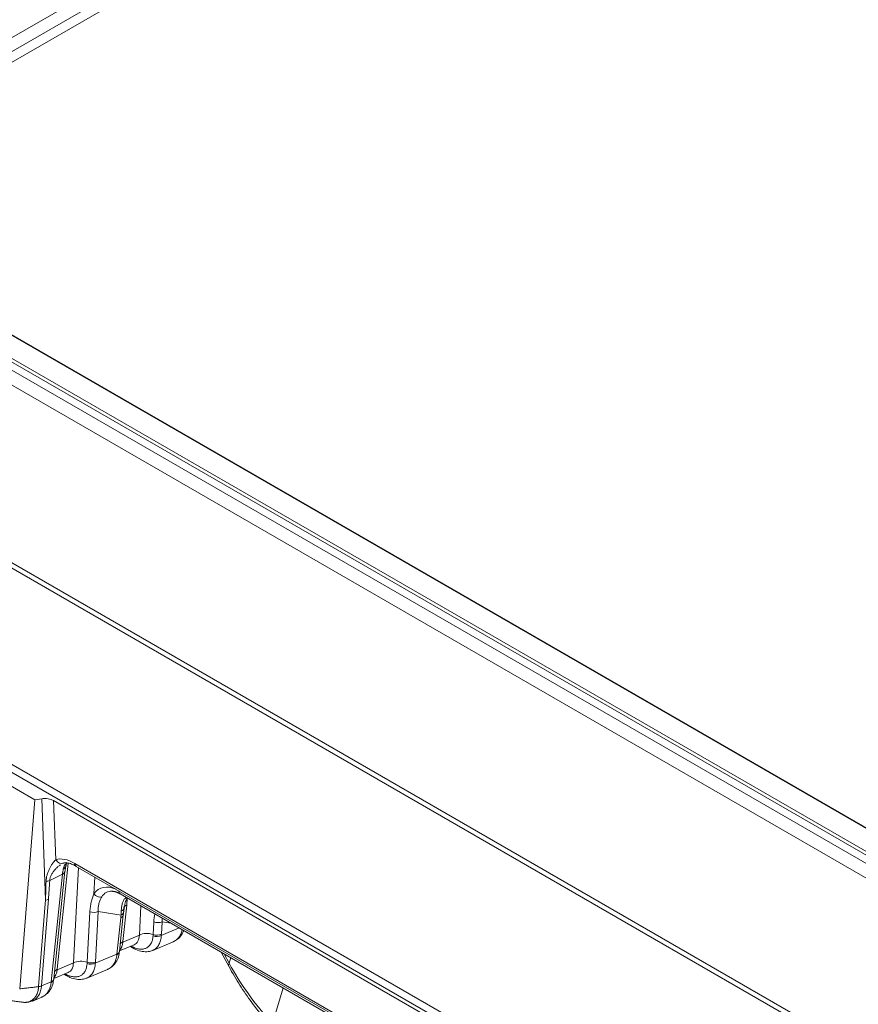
# Model space of a CAD drawing. Header units: millimetres. Extents: x 4 to 836, y 5 to 589.
# Tile 4 of 163: x 57 to 90, y 112 to 152. Entities that reach past the tile are written whole.
import ezdxf

# ---------------------------------------------------------------- set-up
doc = ezdxf.new("R2010")
doc.units = ezdxf.units.MM
doc.layers.add('1', color=7, linetype='Continuous', true_color=0xffffff)

msp = doc.modelspace()

# ---------------------------------------------------------------- linework, layer by layer
at = {"layer": '1', "color": 143, "linetype": 'Continuous', "lineweight": 13}
for p, q in [((52.184, 149.215), (118.02, 187.226)), ((118.207, 186.771), (52.371, 148.76)), ((49.143, 142.172), (98.983, 113.397)), ((49.992, 142.168), (99.06, 113.839)), ((98.668, 112.992), (48.828, 141.767)), ((98.894, 113.791), (49.826, 142.12)), ((100.342, 114.038), (52.184, 141.842)), ((101.066, 104.201), (42.141, 138.222)), ((42.182, 138.414), (101.102, 104.396)), ((57.588, 116.672), (57.435, 120.765)), ((57.915, 120.69), (58.005, 118.303)), ((58.506, 118.163), (58.06, 113.868)), ((58.717, 114.131), (58.927, 117.981)), ((58.774, 118.151), (84.283, 103.424)), ((58.271, 117.712), (57.758, 117.46)), ((57.82, 113.362), (58.271, 117.712)), ((59.584, 117.601), (59.547, 116.925)), ((57.705, 116.704), (57.426, 113.2)), ((57.31, 113.167), (57.588, 116.672)), ((60.87, 116.463), (60.717, 114.987)), ((61.383, 115.254), (61.448, 116.436)), ((59.272, 114.152), (59.384, 116.198)), ((59.717, 116.211), (59.605, 114.164)), ((60.641, 116.062), (59.717, 116.211)), ((60.477, 114.481), (60.629, 115.95)), ((61.939, 115.275), (61.966, 115.782)), ((62.269, 115.237), (62.995, 115.542)), ((62.3, 115.795), (62.272, 115.287)), ((62.659, 115.737), (62.3, 115.795)), ((60.716, 114.973), (61.383, 115.254)), ((59.603, 114.113), (60.477, 114.481)), ((58.059, 113.854), (58.717, 114.131)), ((57.426, 113.197), (57.82, 113.362))]:
    msp.add_line(p, q, dxfattribs=at)
at = {"layer": '1', "color": 143, "linetype": 'Continuous', "lineweight": 18}
for p, q in [((118.215, 186.343), (52.389, 148.339)), ((100.426, 114.015), (52.268, 141.819)), ((104.915, 94.045), (37.829, 132.777)), ((57.154, 120.722), (50.234, 124.717)), ((56.546, 113.077), (57.154, 120.722)), ((57.435, 120.765), (57.154, 120.722)), ((57.915, 120.69), (84.828, 105.152)), ((58.835, 118.033), (84.344, 103.306)), ((57.925, 113.484), (58.376, 117.834)), ((60.612, 116.918), (84.761, 102.976)), ((60.612, 116.918), (60.615, 116.917)), ((60.581, 114.603), (60.734, 116.072)), ((60.582, 114.613), (61.17, 114.86)), ((61.008, 114.792), (61.067, 114.758)), ((61.169, 114.86), (61.171, 114.861)), ((61.925, 114.636), (62.752, 114.984)), ((57.926, 113.494), (58.504, 113.737)), ((58.341, 113.669), (58.4, 113.635)), ((58.503, 113.736), (58.505, 113.737)), ((59.258, 113.512), (60.095, 113.865)), ((57.062, 112.587), (57.438, 112.746))]:
    msp.add_line(p, q, dxfattribs=at)
at = {"layer": '1', "color": 252, "linetype": 'Continuous', "lineweight": 18}
msp.add_line((38.112, 132.287), (104.914, 93.719), dxfattribs=at)
at = {"layer": '1', "color": 9, "linetype": 'Continuous', "lineweight": 18}
msp.add_line((64.69, 114.564), (65.008, 113.97), dxfattribs=at)
at = {"layer": '1', "color": 9, "linetype": 'Continuous', "lineweight": 13}
for p, q in [((64.805, 114.498), (65.007, 114.121)), ((65.007, 114.121), (65.074, 114.342)), ((67.197, 113.117), (66.763, 111.678))]:
    msp.add_line(p, q, dxfattribs=at)
at = {"layer": '1', "color": 143, "linetype": 'Continuous', "lineweight": 18}
for centre, major_axis, ratio, start_param, end_param in [((57.562, 120.485), (0.5, 0.001), 0.579251, 0.78456, 1.826562), ((60.821, 115.424), (-0.764, 1.559), 0.48819, 5.950764, 6.011853)]:
    msp.add_ellipse(centre, major_axis=major_axis, ratio=ratio, start_param=start_param, end_param=end_param, dxfattribs=at)
at = {"layer": '1', "color": 143, "linetype": 'Continuous', "lineweight": 13}
for centre, major_axis, ratio, start_param, end_param in [((58.886, 116.736), (-1.009, 1.505), 0.525189, 5.464086, 6.13421), ((58.216, 118.445), (0.092, -0.285), 0.839282, 4.948068, 6.404741), ((58.12, 118.119), (0.292, -0.069), 0.746605, 5.567528, 6.266325), ((58.183, 118.304), (-0.271, 0.129), 0.819518, 2.586461, 3.118352), ((58.202, 118.339), (0.255, -0.158), 0.799078, 5.814403, 6.292848), ((58.985, 118.293), (-0.15, -0.26), 0.57735, 5.57891, 6.283199), ((58.078, 117.865), (-0.298, 0.031), 0.61147, 2.337772, 3.141577), ((58.079, 117.871), (-0.298, 0.032), 0.614997, 2.339315, 3.121963), ((57.2, 130.153), (-0.244, 15.009), 0.025693, 3.596347, 3.699486), ((57.564, 117.613), (0.299, -0.019), 0.635408, 4.908136, 5.45336), ((57.393, 130), (-0.042, 14.868), 0.041205, 3.605516, 3.708655), ((60.609, 115.295), (-0.791, 1.853), 0.539316, 5.743443, 6.598906), ((57.511, 116.857), (0.299, -0.024), 0.625624, 5.021971, 5.464429), ((59.759, 117.053), (-0.244, 0.175), 0.804479, 1.24136, 2.462201), ((60.821, 115.424), (-0.764, 1.559), 0.48819, 6.011853, 6.594532), ((60.762, 117.178), (0.15, 0.26), 0.57735, 2.407703, 3.141583), ((61.65, 115.291), (-0.699, 1.549), 0.522307, 0.129452, 0.180363), ((60.745, 117.025), (0.192, -0.23), 0.800234, 5.749959, 6.013927), ((60.474, 116.405), (0.296, -0.048), 0.686784, 5.4544, 6.258685), ((61.193, 116.208), (0.497, -0.052), 0.61147, 2.337772, 2.762856), ((59.523, 116.364), (-0.3, 0.016), 0.639355, 1.120714, 2.307113), ((60.436, 116.103), (0.298, -0.031), 0.61147, 5.479365, 6.28291), ((60.447, 116.215), (0.298, -0.032), 0.608796, 5.482054, 6.278518), ((62.106, 115.948), (0.3, -0.016), 0.639355, 4.262306, 5.448706), ((60.643, 115.724), (-0.585, 0.831), 0.545909, 3.023381, 3.790474), ((61.706, 114.999), (0.499, -0.027), 0.639355, 1.120714, 2.307113), ((62.076, 115.39), (0.3, -0.012), 0.647798, 4.24922, 5.438365), ((62.078, 115.44), (0.3, -0.016), 0.639355, 4.262306, 5.448706), ((61.038, 114.718), (0.497, -0.052), 0.610953, 2.338295, 2.656349), ((61.039, 114.732), (0.497, -0.052), 0.61147, 2.337772, 2.655864), ((61.217, 115.018), (-0.15, -0.26), 0.57735, 5.955147, 6.282926), ((61.257, 114.995), (-0.147, -0.261), 0.569062, 5.804322, 6.265489), ((60.281, 114.614), (0.298, -0.035), 0.628221, 5.486068, 6.297011), ((60.282, 114.627), (0.298, -0.032), 0.617281, 5.4814, 6.282917), ((60.283, 114.634), (0.298, -0.031), 0.61147, 5.479365, 6.283169), ((57.977, 114.6), (-0.585, 0.831), 0.545909, 3.023381, 3.790474), ((59.039, 113.876), (-0.499, 0.027), 0.639355, 4.262306, 5.448706), ((59.409, 114.266), (-0.3, 0.012), 0.647798, 1.107628, 2.296773), ((59.412, 114.317), (-0.3, 0.016), 0.639355, 1.120714, 2.307113), ((58.381, 113.599), (-0.497, 0.052), 0.610953, 5.479888, 5.797942), ((58.383, 113.613), (-0.497, 0.052), 0.61147, 5.479365, 5.797457), ((58.55, 113.895), (0.15, 0.26), 0.57735, 2.813554, 3.141352), ((58.59, 113.872), (0.147, 0.261), 0.569062, 2.662729, 3.124305), ((57.233, 113.35), (0.299, -0.019), 0.634213, 5.012368, 5.454746), ((57.624, 113.495), (0.298, -0.035), 0.628221, 5.486068, 6.297011), ((57.626, 113.508), (-0.298, 0.032), 0.617281, 2.339807, 3.136837), ((57.626, 113.515), (-0.298, 0.031), 0.61147, 2.337772, 3.141577)]:
    msp.add_ellipse(centre, major_axis=major_axis, ratio=ratio, start_param=start_param, end_param=end_param, dxfattribs=at)
at = {"layer": '1', "color": 9, "linetype": 'Continuous', "lineweight": 13}
for centre, major_axis, ratio, start_param, end_param in [((65.669, 114.324), (0.661, 0.354), 0.420441, 2.705416, 3.141597), ((73.332, 115.157), (-8.569, 5.565), 0.679668, 0.891693, 1.209258)]:
    msp.add_ellipse(centre, major_axis=major_axis, ratio=ratio, start_param=start_param, end_param=end_param, dxfattribs=at)
at = {"layer": '1', "color": 143, "linetype": 'Continuous', "lineweight": 13}
for points, knots in [([(57.611, 117.423), (57.612, 117.467), (57.616, 117.51), (57.63, 117.597), (57.64, 117.64), (57.658, 117.704), (57.665, 117.726), (57.679, 117.768), (57.686, 117.789), (57.71, 117.85), (57.727, 117.89), (57.765, 117.968), (57.784, 118.005), (57.826, 118.076), (57.847, 118.111), (57.892, 118.175), (57.914, 118.205), (57.96, 118.258), (57.983, 118.283), (58.005, 118.303)], [0, 0, 0, 0, 0.125, 0.125, 0.25, 0.25, 0.3125, 0.3125, 0.375, 0.375, 0.5, 0.5, 0.625, 0.625, 0.75, 0.75, 0.875, 0.875, 1, 1, 1, 1]), ([(58.192, 118.098), (58.182, 118.091), (58.171, 118.083), (58.145, 118.064), (58.129, 118.052), (58.099, 118.027), (58.084, 118.014), (58.039, 117.973), (58.01, 117.943), (57.954, 117.88), (57.927, 117.847), (57.876, 117.776), (57.853, 117.739), (57.812, 117.662), (57.795, 117.623), (57.775, 117.563), (57.77, 117.542), (57.761, 117.501), (57.759, 117.481), (57.758, 117.46)], [0, 0, 0, 0, 0.05549, 0.05549, 0.134199, 0.134199, 0.212908, 0.212908, 0.370327, 0.370327, 0.527745, 0.527745, 0.685163, 0.685163, 0.842582, 0.842582, 0.921291, 0.921291, 1, 1, 1, 1]), ([(58.272, 117.717), (58.276, 117.755), (58.281, 117.791), (58.293, 117.86), (58.299, 117.893), (58.307, 117.924)], [0, 0, 0, 0, 0.5, 0.5, 1, 1, 1, 1]), ([(59.384, 116.198), (59.387, 116.265), (59.394, 116.33), (59.411, 116.459), (59.423, 116.522), (59.451, 116.644), (59.468, 116.703), (59.505, 116.818), (59.526, 116.873), (59.547, 116.925)], [0, 0, 0, 0, 0.25, 0.25, 0.5, 0.5, 0.75, 0.75, 1, 1, 1, 1]), ([(59.86, 116.794), (59.839, 116.757), (59.818, 116.717), (59.789, 116.651), (59.781, 116.628), (59.764, 116.581), (59.757, 116.557), (59.738, 116.482), (59.728, 116.431), (59.717, 116.323), (59.715, 116.268), (59.717, 116.211)], [0, 0, 0, 0, 0.25, 0.25, 0.375, 0.375, 0.5, 0.5, 0.75, 0.75, 1, 1, 1, 1]), ([(60.649, 116.223), (60.653, 116.279), (60.658, 116.331), (60.669, 116.406), (60.673, 116.43), (60.683, 116.477), (60.688, 116.5), (60.706, 116.566), (60.721, 116.607), (60.751, 116.664), (60.762, 116.682), (60.787, 116.717), (60.801, 116.733), (60.818, 116.749)], [0, 0, 0, 0, 0.25, 0.25, 0.375, 0.375, 0.5, 0.5, 0.75, 0.75, 0.875, 0.875, 1, 1, 1, 1]), ([(60.901, 116.751), (60.897, 116.707), (60.886, 116.611), (60.876, 116.515), (60.87, 116.463)], [0, 0, 0, 0, 0.461678, 1, 1, 1, 1]), ([(61.966, 115.782), (61.97, 115.849), (61.976, 115.915), (61.992, 116.024), (61.999, 116.069), (62.008, 116.113)], [0, 0, 0, 0, 0.584902, 0.584902, 1, 1, 1, 1]), ([(61.058, 114.802), (61.072, 114.794), (61.086, 114.787), (61.114, 114.773), (61.128, 114.766), (61.17, 114.747), (61.197, 114.736), (61.279, 114.708), (61.332, 114.696), (61.396, 114.688), (61.409, 114.687), (61.434, 114.685), (61.472, 114.684), (61.507, 114.686), (61.577, 114.696), (61.62, 114.709), (61.701, 114.747), (61.737, 114.773), (61.785, 114.819), (61.8, 114.836), (61.821, 114.864), (61.828, 114.873), (61.841, 114.893), (61.847, 114.903), (61.876, 114.956), (61.895, 115.003), (61.915, 115.079), (61.921, 115.106), (61.928, 115.148), (61.93, 115.162), (61.933, 115.191), (61.934, 115.206), (61.935, 115.221)], [0, 0, 0, 0, 0.03125, 0.03125, 0.0625, 0.0625, 0.125, 0.125, 0.25, 0.25, 0.28125, 0.28125, 0.3125, 0.375, 0.375, 0.5, 0.5, 0.625, 0.625, 0.6875, 0.6875, 0.71875, 0.71875, 0.75, 0.75, 0.875, 0.875, 0.9375, 0.9375, 0.96875, 0.96875, 1, 1, 1, 1]), ([(62.269, 115.237), (62.268, 115.219), (62.267, 115.201), (62.263, 115.166), (62.261, 115.149), (62.253, 115.099), (62.247, 115.067), (62.223, 114.974), (62.201, 114.918), (62.167, 114.855), (62.159, 114.843), (62.144, 114.819), (62.12, 114.785), (62.076, 114.734), (62.036, 114.7), (61.994, 114.67), (61.971, 114.657), (61.94, 114.642), (61.932, 114.639), (61.925, 114.636)], [0, 0, 0, 0, 0.060141, 0.060141, 0.120283, 0.120283, 0.240565, 0.240565, 0.481131, 0.481131, 0.541272, 0.541272, 0.601413, 0.721696, 0.841979, 0.841979, 0.962261, 0.962261, 1, 1, 1, 1]), ([(60.716, 114.973), (60.711, 114.924), (60.703, 114.879), (60.684, 114.816), (60.677, 114.796), (60.665, 114.767), (60.66, 114.758), (60.651, 114.74), (60.646, 114.731), (60.628, 114.7), (60.613, 114.679), (60.597, 114.661)], [0, 0, 0, 0, 0.37784, 0.37784, 0.56676, 0.56676, 0.661219, 0.661219, 0.755679, 0.755679, 1, 1, 1, 1]), ([(58.391, 113.679), (58.405, 113.671), (58.419, 113.663), (58.447, 113.649), (58.461, 113.643), (58.503, 113.624), (58.531, 113.613), (58.612, 113.585), (58.665, 113.572), (58.73, 113.565), (58.742, 113.563), (58.768, 113.562), (58.805, 113.561), (58.841, 113.563), (58.91, 113.573), (58.953, 113.586), (59.034, 113.624), (59.07, 113.649), (59.118, 113.696), (59.133, 113.713), (59.154, 113.74), (59.161, 113.75), (59.174, 113.77), (59.18, 113.78), (59.209, 113.833), (59.228, 113.879), (59.249, 113.956), (59.255, 113.983), (59.261, 114.025), (59.263, 114.039), (59.267, 114.068), (59.268, 114.083), (59.269, 114.098)], [0, 0, 0, 0, 0.03125, 0.03125, 0.0625, 0.0625, 0.125, 0.125, 0.25, 0.25, 0.28125, 0.28125, 0.3125, 0.375, 0.375, 0.5, 0.5, 0.625, 0.625, 0.6875, 0.6875, 0.71875, 0.71875, 0.75, 0.75, 0.875, 0.875, 0.9375, 0.9375, 0.96875, 0.96875, 1, 1, 1, 1]), ([(59.603, 114.113), (59.602, 114.096), (59.6, 114.078), (59.597, 114.043), (59.595, 114.026), (59.587, 113.976), (59.58, 113.943), (59.556, 113.851), (59.534, 113.795), (59.5, 113.732), (59.493, 113.719), (59.478, 113.696), (59.454, 113.661), (59.41, 113.611), (59.369, 113.577), (59.327, 113.547), (59.304, 113.534), (59.273, 113.519), (59.266, 113.516), (59.258, 113.512)], [0, 0, 0, 0, 0.060141, 0.060141, 0.120283, 0.120283, 0.240565, 0.240565, 0.481131, 0.481131, 0.541272, 0.541272, 0.601413, 0.721696, 0.841979, 0.841979, 0.962261, 0.962261, 1, 1, 1, 1]), ([(58.059, 113.854), (58.054, 113.805), (58.046, 113.76), (58.027, 113.697), (58.02, 113.677), (58.008, 113.648), (58.003, 113.639), (57.994, 113.62), (57.989, 113.611), (57.971, 113.58), (57.956, 113.56), (57.94, 113.541)], [0, 0, 0, 0, 0.37784, 0.37784, 0.56676, 0.56676, 0.661219, 0.661219, 0.755679, 0.755679, 1, 1, 1, 1]), ([(57.426, 113.197), (57.425, 113.179), (57.423, 113.161), (57.419, 113.126), (57.416, 113.108), (57.408, 113.058), (57.4, 113.025), (57.374, 112.932), (57.35, 112.875), (57.313, 112.81), (57.305, 112.798), (57.289, 112.774), (57.264, 112.739), (57.217, 112.687), (57.175, 112.653), (57.131, 112.622), (57.109, 112.609), (57.076, 112.594), (57.068, 112.59), (57.06, 112.587)], [0, 0, 0, 0, 0.060001, 0.060001, 0.120001, 0.120001, 0.240002, 0.240002, 0.480005, 0.480005, 0.540005, 0.540005, 0.600006, 0.720007, 0.840008, 0.840008, 0.96001, 0.96001, 1, 1, 1, 1])]:
    msp.add_open_spline(points, degree=3, knots=knots, dxfattribs=at)
at = {"layer": '1', "color": 143, "linetype": 'Continuous', "lineweight": 18}
for points, degree in [([(58.337, 118.171), (58.316, 118.165), (58.295, 118.156), (58.273, 118.145)], 3), ([(58.379, 117.835), (58.39, 117.962), (58.412, 118.049)], 2), ([(58.413, 118.045), (58.428, 118.141), (58.454, 118.168)], 2), ([(58.377, 117.833), (58.377, 117.838)], 1), ([(60.303, 117.022), (60.425, 117.022), (60.612, 116.918)], 2), ([(60.746, 116.182), (60.77, 116.356)], 1), ([(60.734, 116.072), (60.746, 116.182)], 1), ([(61.067, 114.758), (61.088, 114.746), (61.11, 114.734)], 2), ([(60.579, 114.579), (60.581, 114.595)], 1), ([(58.4, 113.635), (58.421, 113.622), (58.443, 113.611)], 2), ([(57.922, 113.46), (57.924, 113.476)], 1), ([(56.064, 112.619), (56.657, 112.538)], 1)]:
    msp.add_open_spline(points, degree=degree, dxfattribs=at)
at = {"layer": '1', "color": 143, "linetype": 'Continuous', "lineweight": 13}
for points, degree in [([(58.307, 117.924), (58.32, 117.981), (58.336, 118.031), (58.357, 118.077)], 3), ([(58.357, 118.077), (58.361, 118.086), (58.367, 118.096), (58.373, 118.106)], 3), ([(58.271, 117.712), (58.272, 117.714), (58.272, 117.716), (58.272, 117.717)], 3), ([(60.629, 115.95), (60.633, 115.987), (60.637, 116.025), (60.641, 116.062)], 3), ([(60.641, 116.062), (60.643, 116.118), (60.646, 116.172), (60.649, 116.223)], 3), ([(62.303, 115.94), (62.299, 115.893), (62.298, 115.845), (62.3, 115.795)], 3), ([(61.935, 115.221), (61.937, 115.239), (61.938, 115.257), (61.939, 115.275)], 3), ([(62.272, 115.287), (62.271, 115.27), (62.27, 115.253), (62.269, 115.237)], 3), ([(60.717, 114.987), (60.717, 114.982), (60.716, 114.978), (60.716, 114.973)], 3), ([(61.046, 114.808), (61.05, 114.806), (61.054, 114.804), (61.058, 114.802)], 3), ([(59.605, 114.164), (59.604, 114.147), (59.604, 114.13), (59.603, 114.113)], 3), ([(58.38, 113.685), (58.383, 113.683), (58.387, 113.681), (58.391, 113.679)], 3), ([(56.546, 113.077), (57.31, 113.167)], 1), ([(57.817, 113.336), (57.817, 113.342), (57.818, 113.348), (57.819, 113.354)], 3)]:
    msp.add_open_spline(points, degree=degree, dxfattribs=at)
at = {"layer": '1', "color": 143, "linetype": 'Continuous', "lineweight": 18}
for points, knots in [([(58.309, 118.16), (58.324, 118.165), (58.374, 118.176), (58.494, 118.174), (58.667, 118.122), (58.787, 118.061), (58.835, 118.033)], [0, 0, 0, 0, 0.164523, 0.469959, 0.797305, 1, 1, 1, 1]), ([(60.771, 116.351), (60.779, 116.407), (60.802, 116.54), (60.852, 116.675), (60.884, 116.737), (60.898, 116.755)], [0, 0, 0, 0, 0.28598, 0.746981, 1, 1, 1, 1]), ([(62.744, 114.988), (62.812, 115.013), (62.943, 115.084), (63.086, 115.249), (63.152, 115.379), (63.175, 115.439)], [0, 0, 0, 0, 0.32985, 0.708787, 1, 1, 1, 1]), ([(62.752, 114.984), (62.762, 114.988), (62.772, 114.993), (62.828, 115.021), (62.871, 115.05), (62.929, 115.104), (62.947, 115.124), (62.973, 115.156), (62.981, 115.167), (62.997, 115.19), (63.005, 115.202), (63.042, 115.263), (63.067, 115.316), (63.096, 115.404), (63.104, 115.435), (63.112, 115.469), (63.113, 115.471), (63.113, 115.473)], [0, 0, 0, 0, 0.053662, 0.053662, 0.321472, 0.321472, 0.455376, 0.455376, 0.522329, 0.522329, 0.589281, 0.589281, 0.85709, 0.85709, 0.990995, 0.990995, 1, 1, 1, 1]), ([(61.111, 114.743), (61.154, 114.714), (61.282, 114.64), (61.496, 114.582), (61.729, 114.573), (61.864, 114.614), (61.922, 114.64)], [0, 0, 0, 0, 0.165137, 0.479141, 0.770306, 1, 1, 1, 1]), ([(60.089, 113.868), (60.159, 113.895), (60.292, 113.97), (60.447, 114.153), (60.543, 114.362), (60.568, 114.513), (60.573, 114.582)], [0, 0, 0, 0, 0.24565, 0.517314, 0.790192, 1, 1, 1, 1]), ([(60.096, 113.865), (60.106, 113.87), (60.117, 113.875), (60.174, 113.903), (60.217, 113.933), (60.275, 113.988), (60.293, 114.008), (60.327, 114.051), (60.343, 114.075), (60.388, 114.148), (60.412, 114.203), (60.441, 114.292), (60.449, 114.323), (60.46, 114.371), (60.463, 114.388), (60.469, 114.421), (60.471, 114.438), (60.473, 114.456)], [0, 0, 0, 0, 0.052048, 0.052048, 0.289036, 0.289036, 0.40753, 0.40753, 0.526024, 0.526024, 0.763012, 0.763012, 0.881506, 0.881506, 0.940753, 0.940753, 1, 1, 1, 1]), ([(58.444, 113.619), (58.488, 113.59), (58.616, 113.517), (58.829, 113.459), (59.063, 113.45), (59.198, 113.491), (59.256, 113.517)], [0, 0, 0, 0, 0.165126, 0.479134, 0.770303, 1, 1, 1, 1]), ([(56.653, 112.539), (56.655, 112.539), (56.657, 112.538), (56.69, 112.534), (56.719, 112.532), (56.776, 112.532), (56.804, 112.534), (56.884, 112.545), (56.934, 112.56), (57.005, 112.594), (57.027, 112.607), (57.07, 112.636), (57.11, 112.67), (57.147, 112.71), (57.172, 112.742), (57.18, 112.753), (57.196, 112.777), (57.203, 112.789), (57.239, 112.851), (57.261, 112.906), (57.286, 112.997), (57.293, 113.028), (57.301, 113.077), (57.303, 113.094), (57.307, 113.128), (57.309, 113.145), (57.31, 113.163)], [0, 0, 0, 0, 0.006232, 0.006232, 0.089046, 0.089046, 0.17186, 0.17186, 0.337488, 0.337488, 0.420302, 0.420302, 0.503116, 0.58593, 0.58593, 0.627337, 0.627337, 0.668744, 0.668744, 0.834372, 0.834372, 0.917186, 0.917186, 0.958593, 0.958593, 1, 1, 1, 1]), ([(57.427, 113.2), (57.41, 113.192), (57.391, 113.185), (57.352, 113.174), (57.332, 113.17), (57.31, 113.167)], [0, 0, 0, 0, 0.5, 0.5, 1, 1, 1, 1]), ([(57.432, 112.749), (57.502, 112.776), (57.635, 112.851), (57.79, 113.033), (57.886, 113.243), (57.911, 113.394), (57.916, 113.463)], [0, 0, 0, 0, 0.24565, 0.517314, 0.790192, 1, 1, 1, 1]), ([(57.439, 112.746), (57.449, 112.751), (57.46, 112.755), (57.517, 112.784), (57.56, 112.814), (57.618, 112.869), (57.636, 112.889), (57.67, 112.932), (57.687, 112.956), (57.731, 113.029), (57.755, 113.084), (57.784, 113.173), (57.793, 113.204), (57.803, 113.252), (57.806, 113.269), (57.812, 113.302), (57.814, 113.319), (57.817, 113.336)], [0, 0, 0, 0, 0.052048, 0.052048, 0.289036, 0.289036, 0.40753, 0.40753, 0.526024, 0.526024, 0.763012, 0.763012, 0.881506, 0.881506, 0.940753, 0.940753, 1, 1, 1, 1]), ([(56.624, 112.549), (56.639, 112.544), (56.662, 112.538), (56.685, 112.534), (56.693, 112.532)], [0, 0, 0, 0, 0.671759, 1, 1, 1, 1]), ([(56.733, 112.528), (56.793, 112.523), (56.905, 112.536), (57.009, 112.57), (57.056, 112.594)], [0, 0, 0, 0, 0.530785, 1, 1, 1, 1])]:
    msp.add_open_spline(points, degree=3, knots=knots, dxfattribs=at)
at = {"layer": '1', "color": 143, "linetype": 'Continuous', "lineweight": 13, "extrusion": (-5.18301e-10, 6.20471e-11, -1)}
msp.add_open_spline([(60.473, 114.456), (60.474, 114.461), (60.475, 114.467), (60.476, 114.473)], degree=3, dxfattribs=at)
at = {"layer": '1', "color": 143, "linetype": 'Continuous', "lineweight": 13, "extrusion": (1.84974e-10, -2.16725e-11, -1)}
msp.add_open_spline([(60.476, 114.473), (60.476, 114.476), (60.476, 114.479), (60.477, 114.481)], degree=3, dxfattribs=at)
at = {"layer": '1', "color": 143, "linetype": 'Continuous', "lineweight": 13, "extrusion": (1.03044e-10, -6.20652e-12, -1)}
msp.add_open_spline([(59.269, 114.098), (59.27, 114.116), (59.271, 114.133), (59.272, 114.152)], degree=3, dxfattribs=at)
at = {"layer": '1', "color": 9, "linetype": 'Continuous', "lineweight": 18}
msp.add_open_spline([(65.008, 113.97), (65.077, 113.842), (65.283, 113.475), (65.665, 112.876), (66.173, 112.194), (66.544, 111.759), (66.735, 111.548)], degree=3, knots=[0, 0, 0, 0, 0.152021, 0.437046, 0.722744, 1, 1, 1, 1], dxfattribs=at)
at = {"layer": '1', "color": 143, "linetype": 'Continuous', "lineweight": 13, "extrusion": (-1.7073e-09, 1.78054e-10, -1)}
msp.add_open_spline([(58.06, 113.868), (58.06, 113.863), (58.059, 113.858), (58.059, 113.854)], degree=3, dxfattribs=at)
at = {"layer": '1', "color": 143, "linetype": 'Continuous', "lineweight": 13, "extrusion": (-3.01122e-09, 2.11995e-10, 1)}
msp.add_open_spline([(57.31, 113.163), (57.31, 113.164), (57.31, 113.166), (57.31, 113.167)], degree=3, dxfattribs=at)
at = {"layer": '1', "color": 143, "linetype": 'Continuous', "lineweight": 13, "extrusion": (1.52996e-09, -9.58677e-11, 1)}
msp.add_open_spline([(57.427, 113.2), (57.427, 113.199), (57.427, 113.198), (57.426, 113.197)], degree=3, dxfattribs=at)
at = {"layer": '1', "color": 143, "linetype": 'Continuous', "lineweight": 13, "extrusion": (-2.60749e-09, 2.91962e-10, -1)}
msp.add_open_spline([(57.819, 113.354), (57.819, 113.357), (57.819, 113.359), (57.82, 113.362)], degree=3, dxfattribs=at)

doc.saveas('drawing.dxf')
